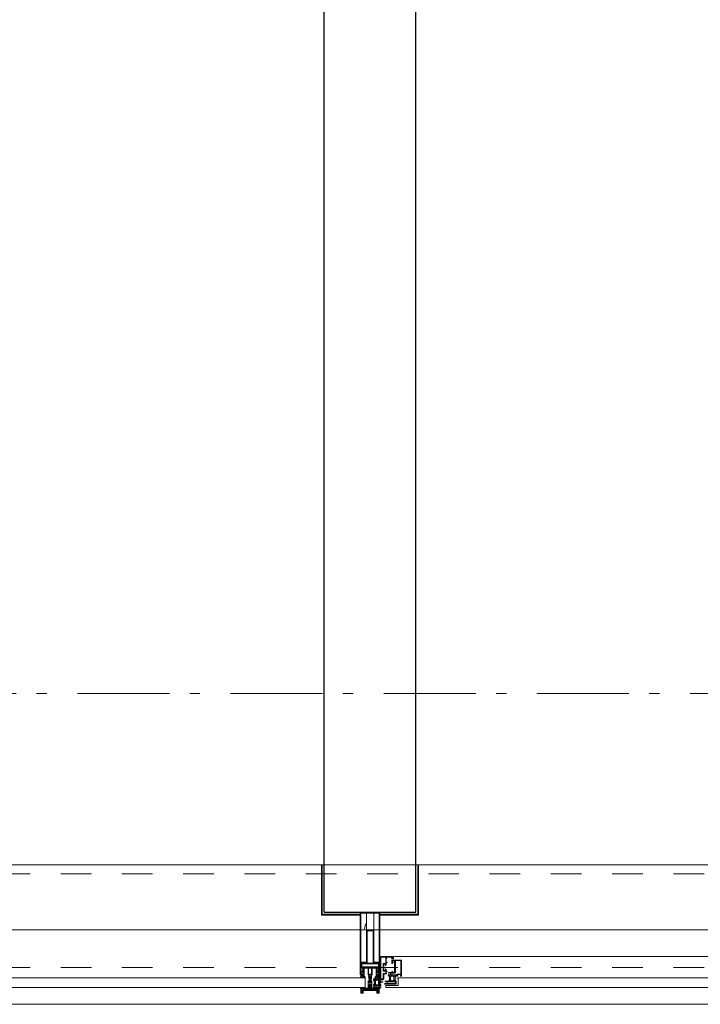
# Model space of a CAD drawing. Header units: millimetres. Extents: x 45699 to 251499, y 244 to 86446.
# Tile 154 of 240: x 241977 to 243828, y 8195 to 10874. Entities that reach past the tile are written whole.
import ezdxf

# ---------------------------------------------------------------- set-up
doc = ezdxf.new("R2010")
doc.units = ezdxf.units.MM
doc.header["$LTSCALE"] = 400
doc.linetypes.add('STYLE_01', pattern=[0.416641, 0.208282, -0.208359])
doc.linetypes.add('STYLE_06', pattern=[1.041641, 0.625, -0.208282, 0.069427, -0.138931])
for name, color, linetype, lineweight in [('mat-afdichting', 9, 'Continuous', 5), ('mat-beton (ihwg)', 5, 'Continuous', 25), ('mat-glas', 140, 'Continuous', 15), ('None', 7, 'Continuous', 9)]:
    doc.layers.add(name, color=color, linetype=linetype, lineweight=lineweight)
doc.styles.get("Standard").update_dxf_attribs({"font": 'arial.ttf'})

# ---------------------------------------------------------------- blocks, each defined once
blk = doc.blocks.new('*U519')
at = {"layer": 'None', "color": 3, "linetype": 'Continuous', "lineweight": 15}
for p, q in [((54072.1, -35229.5), (54073.1, -35230.5)), ((54072.1, -35232.5), (54073.1, -35233.5)), ((54072.1, -35234.5), (54073.1, -35236.5)), ((54072.1, -35237.5), (54073.1, -35239.5)), ((54072.1, -35240.5), (54073.1, -35241.5)), ((54072.1, -35243.5), (54073.1, -35244.5))]:
    blk.add_line(p, q, dxfattribs=at)
blk = doc.blocks.new('*U520')
at = {"layer": 'None', "color": 3, "linetype": 'Continuous', "lineweight": 15}
for p, q in [((54073.1, -35228.5), (54072.1, -35230.5)), ((54073.1, -35231.5), (54072.1, -35233.5)), ((54073.1, -35234.5), (54072.1, -35235.5)), ((54073.1, -35237.5), (54072.1, -35238.5)), ((54073.1, -35240.5), (54072.1, -35241.5)), ((54073.1, -35242.5), (54072.1, -35244.5))]:
    blk.add_line(p, q, dxfattribs=at)
blk = doc.blocks.new('30010-0')
at = {"layer": 'None', "color": 8, "linetype": 'Continuous', "lineweight": 5}
for p, q in [((3, 20), (3, 22)), ((3, 11), (3, 18)), ((3, 6), (3, 9)), ((4, 6), (4, 22)), ((5, 6), (5, 22)), ((6, 18), (6, 22)), ((6, 6), (6, 11)), ((7, 20), (7, 22)), ((8, 21), (8, 22)), ((8, 6), (8, 7)), ((12, 21), (12, 22)), ((12, 6), (12, 7)), ((13, 20), (13, 22)), ((13, 6), (13, 8)), ((14, 6), (14, 22)), ((15, 6), (15, 22)), ((16, 6), (16, 22)), ((17, 20), (17, 22)), ((17, 13), (17, 17)), ((17, 6), (17, 9)), ((18, 14), (18, 16)), ((19, 14), (19, 16)), ((20, 14), (20, 16)), ((21, 14), (21, 16)), ((22, 15), (22, 16)), ((23, 15), (23, 16)), ((24, 14), (24, 16)), ((25, 15), (25, 16))]:
    blk.add_line(p, q, dxfattribs=at)
at = {"layer": 'None', "color": 8, "linetype": 'Continuous', "lineweight": 5, "flags": 128}
for points in [[(20, 22), (27, 22), (28, 23), (29, 24), (29, 37), (30, 38), (34, 38), (35, 38), (36, 39), (36, 39), (36, 40), (36, 40), (36, 40), (35, 40), (35, 40), (35, 43), (36, 44), (37, 44), (38, 45), (37, 45), (35, 45), (35, 50), (34, 52), (33, 52), (33, 48), (32, 47), (30, 47), (29, 48), (29, 63), (30, 64), (32, 64), (33, 63), (33, 61), (34, 61), (35, 62), (35, 68), (37, 68), (38, 69), (37, 70), (35, 70), (35, 80), (36, 80), (36, 80), (37, 80), (37, 81), (35, 81), (35, 83), (50, 83), (50, 81), (49, 81), (49, 80), (49, 80), (50, 80), (50, 79), (51, 79), (51, 79), (52, 79), (52, 80), (51, 80), (51, 81), (52, 81), (52, 83), (54, 83), (54, 81), (54, 81), (54, 80), (54, 80), (54, 79), (54, 79), (55, 79), (55, 83), (55, 84), (54, 85), (20, 85), (19, 84), (18, 83), (18, 82), (19, 82), (19, 66), (18, 66), (18, 65), (19, 65), (19, 37), (18, 37), (18, 36), (19, 36), (19, 25), (18, 24), (1, 24), (0, 24), (0, 22), (0, 22), (1, 21), (1, 21), (1, 18), (2, 18), (2, 18), (3, 19), (3, 20), (3, 20), (3, 20), (3, 20), (2, 20), (2, 20), (2, 22), (1, 22), (2, 22), (8, 22), (8, 23), (9, 22), (9, 22), (9, 22), (7, 21), (6, 20), (7, 20), (10, 21), (13, 20), (14, 20), (13, 21), (12, 21), (12, 21), (11, 22), (11, 22), (11, 22), (12, 23), (12, 22), (19, 22), (19, 22), (18, 22), (18, 20), (18, 20), (18, 20), (17, 20), (17, 20), (17, 20), (17, 19), (18, 18), (18, 18), (19, 18), (20, 21), (20, 21), (20, 22)], [(27, 65), (27, 46), (28, 45), (33, 45), (34, 44), (34, 40), (33, 39), (28, 39), (27, 38), (27, 25), (26, 24), (21, 24), (20, 25), (20, 82), (21, 83), (33, 83), (34, 82), (34, 67), (33, 66), (28, 66)], [(9, 7), (9, 7), (8, 6), (2, 6), (2, 8), (2, 9), (3, 9), (3, 9), (3, 9), (3, 10), (3, 11), (3, 18), (3, 19), (3, 20), (3, 20), (3, 20), (3, 20), (2, 20), (2, 20), (2, 22), (8, 22), (9, 22), (9, 22), (7, 20), (6, 19), (6, 18), (6, 11), (6, 9), (7, 8), (7, 6)], [(17, 5), (17, 2), (3, 2), (3, 5)]]:
    blk.add_lwpolyline(points, close=True, dxfattribs=at)
for points in [[(20, 6), (20, 7), (20, 7), (20, 8), (19, 11), (18, 11), (18, 11), (17, 10), (17, 9), (17, 9), (18, 9), (18, 9), (18, 9), (18, 9), (18, 7), (19, 7), (19, 6), (12, 6), (12, 6), (11, 6), (11, 7), (11, 7), (13, 8), (14, 9), (13, 9), (10, 8), (7, 9), (6, 9), (7, 8), (8, 7), (8, 7), (9, 7), (9, 7), (9, 6), (8, 6), (8, 6), (2, 6), (1, 7), (2, 7), (2, 9), (2, 9), (3, 9), (3, 9), (3, 9), (3, 10), (2, 11), (2, 11), (1, 11), (0, 8), (1, 7), (0, 7), (0, 6), (0, 5), (1, 5), (1, 5), (2, 4), (2, 2), (1, 2), (0, 1), (0, 0), (1, 0), (20, 0), (20, 0), (20, 1), (19, 2), (19, 2), (19, 4), (19, 5), (19, 5), (20, 5), (20, 5), (20, 6)], [(12, 7), (12, 6), (18, 6), (18, 8), (18, 9), (18, 9), (17, 9), (17, 9), (17, 9), (17, 10), (17, 11), (17, 13), (18, 14), (20, 14), (23, 15), (23, 15), (23, 15), (23, 14), (25, 15), (26, 15), (26, 16), (26, 16), (26, 16), (18, 16), (18, 17), (17, 18), (17, 19), (17, 20), (17, 20), (18, 20), (18, 20), (18, 20), (18, 22), (12, 22), (12, 22), (12, 22), (13, 20), (14, 19), (14, 18), (14, 11), (14, 9), (13, 8), (12, 7)]]:
    blk.add_lwpolyline(points, dxfattribs=at)
blk = doc.blocks.new('30009-0')
at = {"layer": 'None', "color": 8, "linetype": 'Continuous', "lineweight": 5, "flags": 128}
for points in [[(32, 24), (34, 24), (34, 23), (34, 22), (35, 22), (36, 22), (37, 22), (37, 23), (36, 23), (36, 26), (45, 26), (45, 23), (44, 23), (44, 22), (45, 22), (47, 22), (47, 64), (46, 65), (45, 65), (21, 65), (20, 64), (20, 56), (20, 56), (22, 56), (22, 57), (22, 59), (23, 59), (23, 61), (22, 61), (22, 61), (22, 63), (22, 64), (27, 64), (28, 63), (28, 61), (27, 61), (26, 61), (26, 59), (28, 59), (28, 46), (28, 46), (28, 45), (28, 32), (22, 32), (22, 34), (22, 34), (20, 34), (20, 34), (20, 32), (12, 32), (11, 32), (11, 31), (12, 30), (13, 30), (13, 31), (16, 31), (17, 30), (17, 26), (16, 25), (16, 25), (11, 25), (11, 26), (11, 26), (10, 25), (10, 24), (10, 24), (11, 24), (12, 23), (12, 23), (12, 22), (13, 20), (13, 19), (14, 19), (15, 20), (15, 21), (15, 21), (14, 21), (14, 21), (14, 22), (14, 22), (13, 23), (13, 23), (13, 24), (19, 24), (20, 24), (20, 24), (20, 23), (20, 23), (19, 22), (18, 21), (18, 21), (22, 22), (25, 21), (25, 21), (24, 22), (23, 23), (23, 23), (23, 23), (23, 23), (23, 24), (23, 24), (24, 24), (30, 24), (30, 23), (30, 23), (29, 22), (28, 21), (28, 20), (29, 19), (30, 19), (30, 20), (31, 22), (31, 23), (31, 23), (32, 24)], [(11, 8), (9, 8), (8, 8), (2, 8), (2, 8), (2, 7), (3, 6), (3, 6), (3, 7), (6, 7), (7, 6), (7, 2), (6, 2), (2, 2), (2, 2), (1, 2), (0, 1), (0, 1), (1, 0), (31, 0), (32, 1), (32, 8), (31, 8), (31, 9), (31, 9), (30, 12), (30, 12), (29, 12), (28, 11), (28, 10), (29, 10), (29, 10), (29, 10), (29, 10), (30, 9), (30, 8), (30, 8), (24, 8), (23, 7), (23, 8), (23, 8), (23, 8), (24, 9), (25, 10), (25, 10), (22, 9), (18, 10), (18, 10), (19, 9), (20, 9), (20, 9), (20, 8), (20, 8), (20, 8), (20, 7), (19, 8), (13, 8), (13, 8), (13, 9), (14, 10), (14, 10), (14, 10), (14, 10), (15, 10), (15, 11), (14, 12), (13, 12), (13, 12), (12, 9), (12, 9), (12, 8), (11, 8)], [(8, 2), (8, 6), (30, 6), (30, 2), (8, 2)], [(20, 23), (20, 24), (20, 24), (14, 24), (14, 22), (14, 22), (14, 21), (14, 21), (15, 21), (15, 21), (14, 19), (14, 12), (15, 11), (15, 10), (15, 10), (14, 10), (14, 10), (14, 10), (14, 10), (14, 8), (20, 8), (20, 8), (20, 8), (18, 10), (18, 8), (18, 10), (18, 11), (17, 12), (17, 20), (17, 21), (18, 21), (20, 23)], [(23, 23), (23, 24), (23, 24), (29, 24), (29, 22), (29, 22), (29, 21), (29, 21), (28, 21), (28, 21), (29, 19), (29, 12), (28, 11), (28, 10), (28, 10), (29, 10), (29, 10), (29, 10), (29, 10), (29, 8), (23, 8), (23, 8), (23, 8), (25, 10), (25, 8), (25, 10), (26, 11), (26, 12), (26, 20), (26, 21), (25, 21), (23, 23)]]:
    blk.add_lwpolyline(points, dxfattribs=at)
blk.add_lwpolyline([(30, 32), (30, 63), (31, 64), (44, 64), (45, 63), (45, 28), (44, 27), (35, 27), (34, 26), (33, 25), (19, 25), (18, 26), (18, 29), (19, 30), (28, 30), (29, 31)], close=True, dxfattribs=at)
blk = doc.blocks.new('*U523')
at = {"layer": 'None', "color": 3, "linetype": 'Continuous', "lineweight": 15}
for p, q in [((54073.1, -35228.5), (54072.1, -35228.5)), ((54072.1, -35228.5), (54072.1, -35244.5)), ((54073.1, -35244.5), (54073.1, -35228.5)), ((54072.1, -35244.5), (54073.1, -35244.5))]:
    blk.add_line(p, q, dxfattribs=at)
at = {"layer": 'None', "color": 4, "linetype": 'Continuous', "lineweight": 15}
blk.add_line((54119.1, -35284.5), (54120.1, -35283.5), dxfattribs=at)
at = {"layer": 'None', "color": 7}
for name, p in [('30010-0', (54055.1, -35310.5)), ('30009-0', (54085.1, -35300.5))]:
    blk.add_blockref(name, p, dxfattribs=at)
at = {"layer": 'None', "color": 3}
for name in ['*U520', '*U519']:
    blk.add_blockref(name, (0, 0), dxfattribs=at)
blk = doc.blocks.new('*X524')
at = {"layer": 'None', "lineweight": 5}
blk.add_line((54030.8, -35150.2), (54033.6, -35136.5), dxfattribs=at)
blk = doc.blocks.new('*U525')
at = {"layer": 'None', "color": 8, "lineweight": 5, "flags": 128}
for points in [[(54071.4, -35271.3), (54071.4, -35255.5), (54069.5, -35255.5), (54023.3, -35255.5), (54021.4, -35255.5), (54021.4, -35271.3), (54024.3, -35271.3), (54024.3, -35266.7), (54023.8, -35266.7), (54023.8, -35265.3), (54024.3, -35265.3), (54024.3, -35263.4), (54024.5, -35263.2), (54024.5, -35259), (54024.5, -35259, -0.414214), (54026.2, -35257.3), (54026.2, -35257.3), (54026.2, -35257.3, -0.414214), (54027.9, -35259), (54027.9, -35263.2), (54028.2, -35263.4), (54028.2, -35265.3), (54028.7, -35265.3), (54028.7, -35266.7), (54028.2, -35266.7), (54028.2, -35271.3), (54030.1, -35271.3), (54030.1, -35258.5), (54030.1, -35258.5, -0.414214), (54031.3, -35257.3), (54031.3, -35257.3), (54039.8, -35257.3), (54039.8, -35257.3, -0.414214), (54041, -35258.5), (54041, -35275.5), (54042.5, -35275.5), (54042.5, -35278.3), (54042.1, -35278.7), (54042.5, -35279.1), (54042.5, -35279.7), (54042.1, -35280.1), (54042.5, -35280.5), (54042.5, -35281.1), (54042.1, -35281.5), (54042.5, -35282.5), (54042.5, -35287.3), (54044.2, -35287.3), (54044.2, -35276.5), (54044.2, -35276.5, -0.414214), (54046.4, -35274.3), (54046.4, -35274.3), (54046.4, -35274.3, -0.414214), (54048.6, -35276.5), (54048.6, -35287.3), (54050.3, -35287.3), (54050.3, -35282.5), (54050.7, -35281.5), (54050.3, -35281.1), (54050.3, -35280.5), (54050.7, -35280.1), (54050.3, -35279.7), (54050.3, -35279.1), (54050.7, -35278.7), (54050.3, -35278.3), (54050.3, -35275.5), (54051.7, -35275.5), (54051.7, -35258.5), (54051.7, -35258.5, -0.414214), (54052.9, -35257.3), (54052.9, -35257.3), (54061.5, -35257.3), (54061.5, -35257.3, -0.414214), (54062.7, -35258.5), (54062.7, -35271.3), (54064.6, -35271.3), (54064.6, -35266.7), (54064.1, -35266.7), (54064.1, -35265.3), (54064.6, -35265.3), (54064.6, -35263.4), (54064.8, -35263.2), (54064.8, -35259), (54064.8, -35259, -0.414214), (54066.5, -35257.3), (54066.5, -35257.3), (54066.6, -35257.3, -0.414214), (54068.3, -35259), (54068.3, -35263.2), (54068.5, -35263.4), (54068.5, -35265.3), (54069, -35265.3), (54069, -35266.7), (54068.5, -35266.7), (54068.5, -35271.3)], [(54031.6, -35283.5), (54031.6, -35283.5, 0.390793), (54033.1, -35282.2), (54033.1, -35282.2, 0.390793), (54032, -35280.5), (54032, -35280.5, -0.352623), (54030.4, -35278.6), (54030.4, -35271.8), (54030.4, -35271.8, 0.414214), (54030.1, -35271.5), (54028.8, -35271.5), (54028.3, -35271.7), (54028.3, -35271.7, -0.520293), (54028, -35271.5), (54028, -35268.8), (54028.2, -35268.7), (54028.2, -35266.7), (54028.2, -35266.7, -0.577863), (54028.2, -35266.4), (54028.3, -35266.4), (54028.3, -35266.4, 0.366605), (54028.6, -35266.2), (54028.6, -35266.2, 0.366605), (54028.4, -35265.8), (54028.4, -35265.8, -0.130834), (54027.1, -35264.8), (54027.1, -35264.8, 0.439074), (54025.7, -35264.8), (54025.7, -35264.8, -0.133252), (54024.3, -35265.8), (54024.3, -35265.8, 0.366605), (54024.1, -35266.2), (54024.1, -35266.2, 0.366605), (54024.4, -35266.4), (54024.5, -35266.4), (54024.5, -35266.4, -0.577455), (54024.6, -35266.7), (54024.6, -35268.7), (54024.7, -35268.8), (54024.7, -35271.5), (54024.7, -35271.5, -0.52048), (54024.5, -35271.7), (54023.9, -35271.5), (54021.7, -35271.5), (54021.7, -35271.5, 0.414214), (54021.4, -35271.8), (54021.4, -35279.6), (54021.4, -35279.6, -0.255976), (54020.5, -35281.3), (54020.5, -35281.3, 0.749676), (54021.1, -35283.5), (54025.2, -35283.5), (54025.2, -35283.5, 0.414214), (54027.2, -35281.5), (54027.2, -35281.5, -0.402808), (54027.7, -35281), (54027.7, -35281, -0.402808), (54028.2, -35281.5), (54028.2, -35281.5, 0.233259), (54028.4, -35281.8), (54031.8, -35282.3), (54031.8, -35282.3, -0.419014), (54031.9, -35282.4), (54031.9, -35282.4, -0.419014), (54031.8, -35282.5), (54030.4, -35282.5), (54030.4, -35282.5, 0.414214), (54029.9, -35283), (54029.9, -35283, 0.414214), (54030.4, -35283.5)], [(54025.6, -35280.5), (54025.6, -35280.5, -0.552342), (54026.2, -35281.7), (54026.2, -35281.7, -0.263556), (54024.5, -35282.7), (54021, -35282.7), (54021, -35282.7, -0.437017), (54020.7, -35282.4), (54020.7, -35282.4, -0.437017), (54021.1, -35282.1), (54021.1, -35282.1, 0.396568), (54022.7, -35280.8), (54022.7, -35280.8, -0.418874), (54023.2, -35280.3)], [(54023.4, -35274.6), (54023.4, -35274.6, -0.414214), (54024.2, -35273.7), (54024.2, -35273.7, -0.414214), (54025.1, -35274.6), (54025.1, -35277.5), (54025.1, -35277.5, -0.414214), (54024.2, -35278.3), (54024.2, -35278.3, -0.414214), (54023.4, -35277.5)], [(54025.4, -35266.5, -0.29188), (54025.6, -35266), (54026.1, -35265.6), (54026.1, -35265.6, -0.344328), (54026.7, -35265.6), (54027.2, -35266), (54027.2, -35266, -0.29188), (54027.4, -35266.5), (54027, -35268.2), (54027, -35268.2, -0.348796), (54026.4, -35268.7), (54026.4, -35268.7, -0.348796), (54025.8, -35268.2), (54025.4, -35266.5)], [(54027.5, -35278.3, -0.414214), (54026.7, -35277.5), (54026.7, -35274.6), (54026.7, -35274.6, -0.414214), (54027.5, -35273.7), (54027.5, -35273.7, -0.414214), (54028.4, -35274.6), (54028.4, -35277.5), (54028.4, -35277.5, -0.414214), (54027.5, -35278.3)], [(54061.2, -35283.5), (54061.2, -35283.5, -0.390793), (54059.6, -35282.2), (54059.6, -35282.2, -0.390793), (54060.8, -35280.5), (54060.8, -35280.5, 0.352623), (54062.4, -35278.6), (54062.4, -35271.8), (54062.4, -35271.8, -0.414214), (54062.7, -35271.5), (54063.9, -35271.5), (54064.5, -35271.7), (54064.5, -35271.7, 0.520293), (54064.7, -35271.5), (54064.7, -35268.8), (54064.6, -35268.7), (54064.6, -35266.7), (54064.6, -35266.7, 0.577863), (54064.5, -35266.4), (54064.4, -35266.4), (54064.4, -35266.4, -0.366605), (54064.1, -35266.2), (54064.1, -35266.2, -0.366605), (54064.3, -35265.8), (54064.3, -35265.8, 0.130834), (54065.6, -35264.8), (54065.6, -35264.8, -0.439074), (54067.1, -35264.8), (54067.1, -35264.8, 0.133252), (54068.4, -35265.8), (54068.4, -35265.8, -0.366605), (54068.6, -35266.2), (54068.6, -35266.2, -0.366605), (54068.3, -35266.4), (54068.2, -35266.4), (54068.2, -35266.4, 0.577455), (54068.2, -35266.7), (54068.2, -35268.7), (54068, -35268.8), (54068, -35271.5), (54068, -35271.5, 0.52048), (54068.3, -35271.7), (54068.8, -35271.5), (54071.1, -35271.5), (54071.1, -35271.5, -0.414214), (54071.4, -35271.8), (54071.4, -35279.6), (54071.4, -35279.6, 0.255976), (54072.3, -35281.3), (54072.3, -35281.3, -0.749676), (54071.7, -35283.5), (54067.6, -35283.5), (54067.6, -35283.5, -0.414214), (54065.6, -35281.5), (54065.6, -35281.5, 0.402808), (54065.1, -35281), (54065.1, -35281, 0.402808), (54064.6, -35281.5), (54064.6, -35281.5, -0.233259), (54064.4, -35281.8), (54061, -35282.3), (54061, -35282.3, 0.419014), (54060.9, -35282.4), (54060.9, -35282.4, 0.419014), (54061, -35282.5), (54062.4, -35282.5), (54062.4, -35282.5, -0.414214), (54062.9, -35283), (54062.9, -35283, -0.414214), (54062.4, -35283.5)], [(54065.2, -35278.3, 0.414214), (54066.1, -35277.5), (54066.1, -35274.6), (54066.1, -35274.6, 0.414214), (54065.2, -35273.7), (54065.2, -35273.7, 0.414214), (54064.4, -35274.6), (54064.4, -35277.5), (54064.4, -35277.5, 0.414214), (54065.2, -35278.3)], [(54067.4, -35266.5, 0.29188), (54067.2, -35266), (54066.7, -35265.6), (54066.7, -35265.6, 0.344328), (54066.1, -35265.6), (54065.6, -35266), (54065.6, -35266, 0.29188), (54065.4, -35266.5), (54065.8, -35268.2), (54065.8, -35268.2, 0.348796), (54066.4, -35268.7), (54066.4, -35268.7, 0.348796), (54067, -35268.2), (54067.4, -35266.5)], [(54067.2, -35280.5), (54067.2, -35280.5, 0.552342), (54066.6, -35281.7), (54066.6, -35281.7, 0.263556), (54068.3, -35282.7), (54071.8, -35282.7), (54071.8, -35282.7, 0.437017), (54072.1, -35282.4), (54072.1, -35282.4, 0.437017), (54071.7, -35282.1), (54071.7, -35282.1, -0.396568), (54070.1, -35280.8), (54070.1, -35280.8, 0.418874), (54069.6, -35280.3)], [(54069.4, -35274.6), (54069.4, -35274.6, 0.414214), (54068.5, -35273.7), (54068.5, -35273.7, 0.414214), (54067.7, -35274.6), (54067.7, -35277.5), (54067.7, -35277.5, 0.414214), (54068.5, -35278.3), (54068.5, -35278.3, 0.414214), (54069.4, -35277.5)]]:
    blk.add_lwpolyline(points, format="xyb", close=True, dxfattribs=at)
blk.add_lwpolyline([(54050.4, -35257.3), (54050.4, -35273), (54042.4, -35273), (54042.4, -35257.3)], close=True, dxfattribs=at)
blk = doc.blocks.new('*U526')
at = {"layer": 'None', "color": 7}
blk.add_blockref('*U525', (0, 0), dxfattribs=at)
blk = doc.blocks.new('*U527')
at = {"layer": 'None', "color": 8, "linetype": 'Continuous', "lineweight": 5, "flags": 128}
for points in [[(54036.4, -35153.5), (54056.4, -35153.5), (54056.4, -35243.5), (54071.4, -35243.5), (54071.4, -35255.5), (54021.4, -35255.5), (54021.4, -35243.5), (54036.4, -35243.5)], [(54038.4, -35155.5), (54038.4, -35243.5), (54054.4, -35243.5), (54054.4, -35155.5)], [(54054.4, -35245.5), (54038.4, -35245.5), (54023.4, -35245.5), (54023.4, -35253.5), (54069.4, -35253.5), (54069.4, -35245.5)]]:
    blk.add_lwpolyline(points, close=True, dxfattribs=at)
blk = doc.blocks.new('*U528')
at = {"layer": 'None', "color": 7}
for name in ['*U527', '*U526']:
    blk.add_blockref(name, (0, 0), dxfattribs=at)
blk = doc.blocks.new('*U529')
at = {"layer": 'None', "color": 8, "linetype": 'Continuous', "lineweight": 5}
for p, q in [((54046.4, -35311.6), (54044.4, -35312.6)), ((54047.4, -35312.6), (54046.4, -35311.6)), ((54022.4, -35313.6), (54023.4, -35317.6)), ((54044.4, -35313.6), (54022.4, -35313.6)), ((54023.4, -35317.6), (54022.4, -35318.6)), ((54022.4, -35318.6), (54023.4, -35320.6)), ((54023.4, -35320.6), (54024.4, -35321.6)), ((54024.4, -35321.6), (54024.4, -35323.6)), ((54024.4, -35323.6), (54025.4, -35323.6)), ((54025.4, -35316.6), (54026.4, -35315.6)), ((54025.4, -35322.6), (54025.4, -35316.6)), ((54025.4, -35323.6), (54025.4, -35322.6)), ((54026.4, -35315.6), (54066.4, -35315.6)), ((54044.4, -35312.6), (54044.4, -35313.6)), ((54047.4, -35313.6), (54047.4, -35312.6)), ((54069.4, -35313.6), (54047.4, -35313.6)), ((54066.4, -35315.6), (54066.4, -35316.6)), ((54066.4, -35316.6), (54066.4, -35322.6)), ((54066.4, -35322.6), (54066.4, -35323.6)), ((54066.4, -35323.6), (54067.4, -35323.6)), ((54067.4, -35323.6), (54068.4, -35321.6)), ((54068.4, -35317.6), (54069.4, -35313.6)), ((54069.4, -35318.6), (54068.4, -35317.6)), ((54068.4, -35320.6), (54069.4, -35318.6)), ((54068.4, -35321.6), (54068.4, -35320.6))]:
    blk.add_line(p, q, dxfattribs=at)
at = {"layer": 'None', "color": 8, "linetype": 'Continuous', "lineweight": 5, "flags": 128}
blk.add_lwpolyline([(54069.4, -35313.6), (54047.4, -35313.6), (54047.4, -35312.6), (54046.4, -35311.6), (54044.4, -35312.6), (54044.4, -35313.6), (54022.4, -35313.6), (54023.4, -35317.6), (54023.4, -35317.6), (54023.4, -35317.6), (54022.4, -35318.6), (54022.4, -35318.6), (54023.4, -35320.6), (54024.4, -35321.6), (54024.4, -35323.6), (54025.4, -35323.6), (54025.4, -35323.6), (54025.4, -35322.6), (54025.4, -35316.6), (54026.4, -35315.6), (54066.4, -35315.6), (54066.4, -35316.6), (54066.4, -35322.6), (54066.4, -35323.6), (54067.4, -35323.6), (54067.4, -35323.6), (54068.4, -35321.6), (54068.4, -35320.6), (54069.4, -35318.6), (54069.4, -35318.6), (54068.4, -35317.6), (54068.4, -35317.6), (54068.4, -35317.6)], close=True, dxfattribs=at)
at = {"layer": 'None', "color": 0, "flags": 1}
blk.add_attdef('GRUPPE', (54022.4, -35331.3), '', height=4.23, dxfattribs=at)
blk = doc.blocks.new('*U530')
at = {"layer": 'None', "color": 8, "linetype": 'Continuous', "lineweight": 5}
for p, q in [((54045.4, -35279.6), (54044.4, -35280.6)), ((54044.4, -35280.6), (54044.4, -35281.6)), ((54044.4, -35281.6), (54044.4, -35283.6)), ((54044.4, -35283.6), (54044.4, -35284.6)), ((54044.4, -35284.6), (54044.4, -35286.6)), ((54046.4, -35278.6), (54045.4, -35279.6)), ((54045.4, -35280.6), (54046.4, -35279.6)), ((54045.4, -35282.6), (54045.4, -35280.6)), ((54045.4, -35283.6), (54045.4, -35282.6)), ((54045.4, -35284.6), (54045.4, -35283.6)), ((54045.4, -35286.6), (54045.4, -35284.6)), ((54047.4, -35279.6), (54046.4, -35278.6)), ((54046.4, -35279.6), (54047.4, -35280.6)), ((54048.4, -35280.6), (54047.4, -35279.6)), ((54047.4, -35280.6), (54047.4, -35282.6)), ((54047.4, -35282.6), (54047.4, -35283.6)), ((54047.4, -35283.6), (54047.4, -35284.6)), ((54047.4, -35284.6), (54047.4, -35286.6)), ((54048.4, -35281.6), (54048.4, -35280.6)), ((54048.4, -35283.6), (54048.4, -35281.6)), ((54048.4, -35284.6), (54048.4, -35283.6)), ((54048.4, -35286.6), (54048.4, -35284.6)), ((54043.4, -35291.6), (54041.4, -35291.6)), ((54041.4, -35291.6), (54041.4, -35308.6)), ((54041.4, -35308.6), (54041.4, -35309.6)), ((54041.4, -35309.6), (54042.4, -35309.6)), ((54042.4, -35293.6), (54043.4, -35293.6)), ((54042.4, -35296.6), (54042.4, -35293.6)), ((54043.4, -35297.6), (54042.4, -35296.6)), ((54042.4, -35303.6), (54043.4, -35302.6)), ((54042.4, -35307.6), (54042.4, -35303.6)), ((54043.4, -35307.6), (54042.4, -35307.6)), ((54042.4, -35309.6), (54043.4, -35309.6)), ((54044.4, -35290.6), (54043.4, -35291.6)), ((54043.4, -35293.6), (54045.4, -35293.6)), ((54043.4, -35296.6), (54043.4, -35297.6)), ((54044.4, -35296.6), (54043.4, -35296.6)), ((54043.4, -35302.6), (54045.4, -35300.6)), ((54043.4, -35308.6), (54043.4, -35307.6)), ((54043.4, -35309.6), (54043.4, -35308.6)), ((54044.4, -35286.6), (54044.4, -35288.6)), ((54044.4, -35288.6), (54044.4, -35289.6)), ((54044.4, -35289.6), (54044.4, -35290.6)), ((54046.4, -35295.6), (54044.4, -35296.6)), ((54045.4, -35288.6), (54045.4, -35286.6)), ((54045.4, -35290.6), (54045.4, -35288.6)), ((54046.4, -35291.6), (54045.4, -35290.6)), ((54045.4, -35293.6), (54046.4, -35292.6)), ((54045.4, -35300.6), (54047.4, -35300.6)), ((54047.4, -35290.6), (54046.4, -35291.6)), ((54046.4, -35292.6), (54048.4, -35293.6)), ((54048.4, -35296.6), (54046.4, -35295.6)), ((54047.4, -35286.6), (54047.4, -35287.6)), ((54047.4, -35287.6), (54047.4, -35288.6)), ((54047.4, -35288.6), (54047.4, -35290.6)), ((54047.4, -35300.6), (54049.4, -35302.6)), ((54048.4, -35288.6), (54048.4, -35286.6)), ((54048.4, -35289.6), (54048.4, -35288.6)), ((54048.4, -35290.6), (54048.4, -35289.6)), ((54049.4, -35291.6), (54048.4, -35290.6)), ((54048.4, -35293.6), (54049.4, -35293.6)), ((54049.4, -35296.6), (54048.4, -35296.6)), ((54051.4, -35291.6), (54049.4, -35291.6)), ((54049.4, -35293.6), (54050.4, -35293.6)), ((54049.4, -35297.6), (54049.4, -35296.6)), ((54050.4, -35296.6), (54049.4, -35297.6)), ((54049.4, -35302.6), (54050.4, -35303.6)), ((54049.4, -35307.6), (54049.4, -35308.6)), ((54050.4, -35307.6), (54049.4, -35307.6)), ((54049.4, -35308.6), (54049.4, -35309.6)), ((54049.4, -35309.6), (54050.4, -35309.6)), ((54050.4, -35293.6), (54050.4, -35296.6)), ((54050.4, -35303.6), (54050.4, -35307.6)), ((54050.4, -35309.6), (54051.4, -35309.6)), ((54051.4, -35308.6), (54051.4, -35291.6)), ((54051.4, -35309.6), (54051.4, -35308.6))]:
    blk.add_line(p, q, dxfattribs=at)
at = {"layer": 'None', "color": 8, "linetype": 'Continuous', "lineweight": 5, "flags": 128}
for points in [[(54041.4, -35291.6), (54041.4, -35308.6), (54041.4, -35309.6), (54042.4, -35309.6), (54043.4, -35309.6), (54043.4, -35308.6), (54043.4, -35307.6), (54043.4, -35307.6), (54042.4, -35307.6), (54042.4, -35303.6), (54043.4, -35302.6), (54045.4, -35300.6), (54047.4, -35300.6), (54049.4, -35302.6), (54050.4, -35303.6), (54050.4, -35307.6), (54049.4, -35307.6), (54049.4, -35307.6), (54049.4, -35308.6), (54049.4, -35309.6), (54050.4, -35309.6), (54051.4, -35309.6), (54051.4, -35308.6), (54051.4, -35291.6), (54049.4, -35291.6), (54048.4, -35290.6), (54048.4, -35289.6), (54048.4, -35288.6), (54048.4, -35286.6), (54048.4, -35284.6), (54048.4, -35284.6), (54048.4, -35284.6), (54048.4, -35283.6), (54048.4, -35281.6), (54048.4, -35280.6), (54047.4, -35279.6), (54047.4, -35279.6), (54046.4, -35278.6), (54045.4, -35279.6), (54045.4, -35279.6), (54044.4, -35280.6), (54044.4, -35281.6), (54044.4, -35283.6), (54044.4, -35284.6), (54044.4, -35284.6), (54044.4, -35284.6), (54044.4, -35286.6), (54044.4, -35288.6), (54044.4, -35289.6), (54044.4, -35290.6), (54043.4, -35291.6)], [(54049.4, -35293.6), (54050.4, -35293.6), (54050.4, -35296.6), (54049.4, -35297.6), (54049.4, -35297.6), (54049.4, -35296.6), (54048.4, -35296.6), (54046.4, -35295.6), (54044.4, -35296.6), (54043.4, -35296.6), (54043.4, -35297.6), (54042.4, -35296.6), (54042.4, -35293.6), (54043.4, -35293.6), (54045.4, -35293.6), (54046.4, -35292.6), (54048.4, -35293.6)]]:
    blk.add_lwpolyline(points, close=True, dxfattribs=at)
blk.add_lwpolyline([(54047.4, -35290.6), (54046.4, -35291.6), (54045.4, -35290.6), (54045.4, -35288.6), (54045.4, -35288.6), (54045.4, -35286.6), (54045.4, -35284.6), (54045.4, -35283.6), (54045.4, -35283.6), (54045.4, -35282.6), (54045.4, -35282.6), (54045.4, -35280.6), (54046.4, -35279.6), (54047.4, -35280.6), (54047.4, -35282.6), (54047.4, -35282.6), (54047.4, -35283.6), (54047.4, -35283.6), (54047.4, -35284.6), (54047.4, -35286.6), (54047.4, -35287.6), (54047.4, -35287.6), (54047.4, -35288.6), (54047.4, -35288.6), (54047.4, -35290.6)], dxfattribs=at)
at = {"layer": 'None', "color": 0, "flags": 1}
blk.add_attdef('GRUPPE', (54041.4, -35317.3), '', height=4.23, dxfattribs=at)
blk = doc.blocks.new('*U531')
at = {"layer": 'None', "color": 8, "linetype": 'Continuous', "lineweight": 5}
for p, q in [((54019.4, -35310.6), (54021.4, -35310.6)), ((54019.4, -35311.6), (54019.4, -35310.6)), ((54020.4, -35311.6), (54019.4, -35311.6)), ((54021.4, -35312.6), (54020.4, -35311.6)), ((54021.4, -35310.6), (54022.4, -35311.6)), ((54022.4, -35311.6), (54023.4, -35311.6)), ((54023.4, -35311.6), (54024.4, -35310.6)), ((54024.4, -35310.6), (54025.4, -35311.6)), ((54025.4, -35311.6), (54026.4, -35310.6)), ((54026.4, -35310.6), (54027.4, -35311.6)), ((54027.4, -35311.6), (54028.4, -35310.6)), ((54028.4, -35310.6), (54029.4, -35310.6)), ((54029.4, -35310.6), (54029.4, -35311.6)), ((54029.4, -35311.6), (54030.4, -35311.6)), ((54030.4, -35310.6), (54031.4, -35310.6)), ((54030.4, -35311.6), (54030.4, -35310.6)), ((54031.4, -35310.6), (54031.4, -35311.6)), ((54031.4, -35311.6), (54032.4, -35311.6)), ((54032.4, -35310.6), (54033.4, -35310.6)), ((54032.4, -35311.6), (54032.4, -35310.6)), ((54033.4, -35310.6), (54035.4, -35311.6)), ((54035.4, -35311.6), (54041.4, -35311.6)), ((54041.4, -35311.6), (54043.4, -35311.6)), ((54042.4, -35305.6), (54043.4, -35305.6)), ((54043.4, -35306.6), (54042.4, -35305.6)), ((54043.4, -35305.6), (54045.4, -35302.6)), ((54044.4, -35306.6), (54043.4, -35306.6)), ((54043.4, -35310.6), (54044.4, -35308.6)), ((54043.4, -35311.6), (54043.4, -35310.6)), ((54044.4, -35308.6), (54044.4, -35306.6)), ((54045.4, -35302.6), (54046.4, -35302.6)), ((54046.4, -35303.6), (54045.4, -35304.6)), ((54045.4, -35304.6), (54045.4, -35308.6)), ((54045.4, -35308.6), (54046.4, -35309.6)), ((54046.4, -35311.6), (54045.4, -35312.6)), ((54046.4, -35302.6), (54047.4, -35302.6)), ((54047.4, -35304.6), (54046.4, -35303.6)), ((54046.4, -35309.6), (54047.4, -35308.6)), ((54047.4, -35312.6), (54046.4, -35311.6)), ((54047.4, -35302.6), (54049.4, -35305.6)), ((54047.4, -35308.6), (54047.4, -35304.6)), ((54048.4, -35306.6), (54048.4, -35308.6)), ((54049.4, -35306.6), (54048.4, -35306.6)), ((54048.4, -35308.6), (54049.4, -35310.6)), ((54050.4, -35305.6), (54049.4, -35306.6)), ((54049.4, -35305.6), (54050.4, -35305.6)), ((54049.4, -35310.6), (54049.4, -35311.6)), ((54049.4, -35311.6), (54051.4, -35311.6)), ((54051.4, -35311.6), (54057.4, -35311.6)), ((54057.4, -35311.6), (54059.4, -35310.6)), ((54059.4, -35310.6), (54060.4, -35310.6)), ((54060.4, -35310.6), (54060.4, -35311.6)), ((54060.4, -35311.6), (54061.4, -35311.6)), ((54061.4, -35310.6), (54062.4, -35310.6)), ((54061.4, -35311.6), (54061.4, -35310.6)), ((54062.4, -35310.6), (54062.4, -35311.6)), ((54062.4, -35311.6), (54063.4, -35311.6)), ((54063.4, -35310.6), (54064.4, -35310.6)), ((54063.4, -35311.6), (54063.4, -35310.6)), ((54064.4, -35310.6), (54065.4, -35311.6)), ((54065.4, -35311.6), (54066.4, -35310.6)), ((54066.4, -35310.6), (54067.4, -35311.6)), ((54067.4, -35311.6), (54068.4, -35310.6)), ((54068.4, -35310.6), (54069.4, -35311.6)), ((54069.4, -35311.6), (54071.4, -35310.6)), ((54071.4, -35310.6), (54073.4, -35310.6)), ((54072.4, -35311.6), (54071.4, -35313.6)), ((54073.4, -35311.6), (54072.4, -35311.6)), ((54073.4, -35310.6), (54073.4, -35311.6)), ((54021.4, -35313.6), (54021.4, -35312.6)), ((54044.4, -35313.6), (54021.4, -35313.6)), ((54045.4, -35312.6), (54044.4, -35313.6)), ((54048.4, -35313.6), (54047.4, -35312.6)), ((54071.4, -35313.6), (54048.4, -35313.6))]:
    blk.add_line(p, q, dxfattribs=at)
at = {"layer": 'None', "color": 8, "linetype": 'Continuous', "lineweight": 5, "flags": 128}
blk.add_lwpolyline([(54021.4, -35313.6), (54021.4, -35312.6), (54020.4, -35311.6), (54019.4, -35311.6), (54019.4, -35310.6), (54019.4, -35310.6), (54019.4, -35310.6), (54019.4, -35310.6), (54019.4, -35310.6), (54019.4, -35310.6), (54021.4, -35310.6), (54022.4, -35311.6), (54023.4, -35311.6), (54024.4, -35310.6), (54024.4, -35310.6), (54024.4, -35310.6), (54024.4, -35310.6), (54024.4, -35310.6), (54025.4, -35311.6), (54025.4, -35311.6), (54025.4, -35311.6), (54025.4, -35311.6), (54025.4, -35311.6), (54026.4, -35310.6), (54026.4, -35310.6), (54026.4, -35310.6), (54026.4, -35310.6), (54026.4, -35310.6), (54027.4, -35311.6), (54027.4, -35311.6), (54027.4, -35311.6), (54027.4, -35311.6), (54028.4, -35310.6), (54028.4, -35310.6), (54028.4, -35310.6), (54028.4, -35310.6), (54029.4, -35310.6), (54029.4, -35311.6), (54029.4, -35311.6), (54030.4, -35311.6), (54030.4, -35311.6), (54030.4, -35310.6), (54030.4, -35310.6), (54030.4, -35310.6), (54031.4, -35310.6), (54031.4, -35310.6), (54031.4, -35311.6), (54031.4, -35311.6), (54032.4, -35311.6), (54032.4, -35311.6), (54032.4, -35311.6), (54032.4, -35310.6), (54032.4, -35310.6), (54033.4, -35310.6), (54033.4, -35310.6), (54033.4, -35310.6), (54033.4, -35310.6), (54035.4, -35311.6), (54041.4, -35311.6), (54043.4, -35311.6), (54043.4, -35310.6), (54044.4, -35308.6), (54044.4, -35306.6), (54044.4, -35306.6), (54044.4, -35306.6), (54043.4, -35306.6), (54043.4, -35306.6), (54042.4, -35305.6), (54043.4, -35305.6), (54045.4, -35302.6), (54046.4, -35302.6), (54047.4, -35302.6), (54049.4, -35305.6), (54050.4, -35305.6), (54049.4, -35306.6), (54049.4, -35306.6), (54048.4, -35306.6), (54048.4, -35306.6), (54048.4, -35306.6), (54048.4, -35308.6), (54049.4, -35310.6), (54049.4, -35311.6), (54051.4, -35311.6), (54057.4, -35311.6), (54059.4, -35310.6), (54059.4, -35310.6), (54059.4, -35310.6), (54059.4, -35310.6), (54060.4, -35310.6), (54060.4, -35310.6), (54060.4, -35311.6), (54060.4, -35311.6), (54060.4, -35311.6), (54061.4, -35311.6), (54061.4, -35310.6), (54061.4, -35310.6), (54062.4, -35310.6), (54062.4, -35310.6), (54062.4, -35310.6), (54062.4, -35311.6), (54062.4, -35311.6), (54063.4, -35311.6), (54063.4, -35311.6), (54063.4, -35310.6), (54064.4, -35310.6), (54064.4, -35310.6), (54064.4, -35310.6), (54064.4, -35310.6), (54065.4, -35311.6), (54065.4, -35311.6), (54065.4, -35311.6), (54065.4, -35311.6), (54065.4, -35311.6), (54066.4, -35310.6), (54066.4, -35310.6), (54066.4, -35310.6), (54066.4, -35310.6), (54066.4, -35310.6), (54067.4, -35311.6), (54067.4, -35311.6), (54067.4, -35311.6), (54067.4, -35311.6), (54067.4, -35311.6), (54068.4, -35310.6), (54068.4, -35310.6), (54068.4, -35310.6), (54068.4, -35310.6), (54068.4, -35310.6), (54069.4, -35311.6), (54069.4, -35311.6), (54071.4, -35310.6), (54073.4, -35310.6), (54073.4, -35310.6), (54073.4, -35310.6), (54073.4, -35310.6), (54073.4, -35310.6), (54073.4, -35310.6), (54073.4, -35311.6), (54072.4, -35311.6), (54071.4, -35313.6), (54048.4, -35313.6), (54048.4, -35313.6), (54047.4, -35312.6), (54046.4, -35311.6), (54045.4, -35312.6), (54044.4, -35313.6), (54044.4, -35313.6), (54021.4, -35313.6)], dxfattribs=at)
blk.add_lwpolyline([(54047.4, -35304.6), (54046.4, -35303.6), (54045.4, -35304.6), (54045.4, -35308.6), (54046.4, -35309.6), (54047.4, -35308.6)], close=True, dxfattribs=at)
at = {"layer": 'None', "color": 0, "flags": 1}
blk.add_attdef('GRUPPE', (54019.4, -35321.3), '', height=4.23, dxfattribs=at)
blk = doc.blocks.new('*U532')
at = {"layer": 'None', "color": 8, "linetype": 'Continuous', "lineweight": 5}
for p, q in [((54021.4, -35325.6), (54021.4, -35313.6)), ((54021.4, -35313.6), (54022.4, -35313.6)), ((54027.4, -35325.6), (54021.4, -35325.6)), ((54022.4, -35313.6), (54023.4, -35317.6)), ((54023.4, -35317.6), (54022.4, -35318.6)), ((54022.4, -35318.6), (54022.4, -35324.6)), ((54022.4, -35324.6), (54026.4, -35324.6)), ((54026.4, -35316.6), (54065.4, -35316.6)), ((54026.4, -35324.6), (54026.4, -35316.6)), ((54027.4, -35317.6), (54027.4, -35325.6)), ((54064.4, -35317.6), (54027.4, -35317.6)), ((54064.4, -35325.6), (54064.4, -35317.6)), ((54071.4, -35325.6), (54064.4, -35325.6)), ((54065.4, -35316.6), (54065.4, -35324.6)), ((54065.4, -35324.6), (54070.4, -35324.6)), ((54069.4, -35317.6), (54070.4, -35313.6)), ((54070.4, -35317.6), (54069.4, -35317.6)), ((54070.4, -35313.6), (54071.4, -35313.6)), ((54070.4, -35324.6), (54070.4, -35317.6)), ((54071.4, -35313.6), (54071.4, -35325.6))]:
    blk.add_line(p, q, dxfattribs=at)
blk.add_lwpolyline([(54021.4, -35313.6), (54022.4, -35313.6), (54023.4, -35317.6), (54022.4, -35318.6), (54022.4, -35324.6), (54026.4, -35324.6), (54026.4, -35316.6), (54065.4, -35316.6), (54065.4, -35324.6), (54070.4, -35324.6), (54070.4, -35317.6), (54069.4, -35317.6), (54070.4, -35313.6), (54071.4, -35313.6), (54071.4, -35325.6), (54064.4, -35325.6), (54064.4, -35317.6), (54027.4, -35317.6), (54027.4, -35325.6), (54021.4, -35325.6)], close=True, dxfattribs=at)
at = {"layer": 'None', "color": 3}
for name in ['*U530', '*U531', '*U529']:
    blk.add_blockref(name, (0, 0), dxfattribs=at)
blk = doc.blocks.new('*U533')
at = {"layer": 'None', "color": 7}
for name in ['*U528', '*U532']:
    blk.add_blockref(name, (0, 0), dxfattribs=at)
blk = doc.blocks.new('*U665')
at = {"layer": 'mat-afdichting', "lineweight": 5}
for points in [[(54021.1, -35107.5), (54036.1, -35107.5), (54036.1, -35240.5), (54021.1, -35240.5)], [(54056.1, -35107.5), (54071.1, -35107.5), (54071.1, -35240.5), (54056.1, -35240.5)]]:
    blk.add_lwpolyline(points, close=True, dxfattribs=at)
at = {"layer": 'mat-glas', "color": 140, "linetype": 'Continuous', "lineweight": 15}
for points in [[(52259.1, -35310), (54033.1, -35310), (54033.1, -35283), (52259.1, -35283)], [(54088.9, -35304), (54122.9, -35304), (54122.9, -35283), (55773.1, -35283), (55773.1, -35304), (55807.1, -35304), (55807.1, -35310), (54088.9, -35310)]]:
    blk.add_lwpolyline(points, close=True, dxfattribs=at)
at = {"layer": 'None', "color": 43, "linetype": 'Continuous', "lineweight": 9}
for p, q in [((58111.1, -34975.5), (43205.4, -34975.5)), ((58491.1, -35355.5), (43205.4, -35355.5))]:
    blk.add_line(p, q, dxfattribs=at)
at = {"layer": 'None', "color": 8, "linetype": 'Continuous', "lineweight": 5}
for p, q in [((43269.9, -35153), (58279.1, -35153)), ((55783.1, -35225), (54112.9, -35225))]:
    blk.add_line(p, q, dxfattribs=at)
at = {"layer": 'None', "color": 8, "linetype": 'STYLE_01', "lineweight": 5}
for points in [[(43205.4, -35000), (58136.1, -35000), (58136.1, -20069.5)], [(43205.4, -35255), (58391.1, -35255), (58391.1, -20069.5)]]:
    blk.add_lwpolyline(points, dxfattribs=at)
at = {"layer": 'None', "color": 43, "linetype": 'Continuous', "lineweight": 9}
for points in [[(53916.1, -35110.5), (54019.1, -35110.5), (54019.1, -35112.5), (53914.1, -35112.5), (53914.1, -34975.5), (53916.1, -34975.5)], [(54176.1, -35110.5), (54073.1, -35110.5), (54073.1, -35112.5), (54178.1, -35112.5), (54178.1, -34975.5), (54176.1, -34975.5)]]:
    blk.add_lwpolyline(points, close=True, dxfattribs=at)
at = {"layer": 'None', "color": 8, "linetype": 'Continuous', "lineweight": 5}
for points in [[(54019.1, -35274.5), (54021.1, -35274.5), (54021.1, -35272.5), (54021.1, -35107.5), (54029.1, -35107.5), (54029.1, -35105.5), (54019.1, -35105.5)], [(54073.1, -35274.5), (54071.1, -35274.5), (54071.1, -35272.5), (54071.1, -35107.5), (54063.1, -35107.5), (54063.1, -35105.5), (54073.1, -35105.5)]]:
    blk.add_lwpolyline(points, close=True, dxfattribs=at)
at = {"layer": 'None', "color": 104, "lineweight": 9}
blk.add_lwpolyline([(54059.1, -35287.5), (54073.1, -35287.5), (54073.1, -35304.5), (54059.1, -35304.5)], close=True, dxfattribs=at)
at = {"layer": 'None', "color": 8, "linetype": 'Continuous', "lineweight": 5}
blk.add_open_spline([(54041.1, -35105.6), (54043.4, -35105.5), (54048.7, -35105.5), (54051.1, -35105.6), (54053.4, -35105.8), (54054.7, -35106), (54056.1, -35106.2), (54056.1, -35106.5), (54056.1, -35106.8), (54054.7, -35107), (54053.4, -35107.2), (54051.1, -35107.4), (54048.7, -35107.5), (54043.4, -35107.5), (54041.1, -35107.4), (54038.7, -35107.2), (54037.4, -35107), (54036.1, -35106.8), (54036.1, -35106.5), (54036.1, -35106.2), (54037.4, -35106), (54038.7, -35105.8), (54041.1, -35105.6)], degree=2, knots=[0, 0, 0, 0.123061, 0.246121, 0.246121, 0.336675, 0.336675, 0.373062, 0.373062, 0.409447, 0.409447, 0.5, 0.5, 0.623061, 0.746121, 0.746121, 0.836675, 0.836675, 0.873062, 0.873062, 0.909447, 0.909447, 1, 1, 1], dxfattribs=at)
at = {"layer": 'mat-afdichting'}
blk.add_blockref('*X524', (0, 0), dxfattribs=at)
at = {"layer": 'None', "color": 7}
for name in ['*U533', '*U523']:
    blk.add_blockref(name, (0, 0), dxfattribs=at)
blk = doc.blocks.new('*U811')
at = {"layer": 'mat-beton (ihwg)', "lineweight": 25}
for p, q in [((53921.1, -35105), (53921.1, -29870)), ((54171.1, -35105), (54171.1, -29870)), ((53921.1, -35105), (54171.1, -35105))]:
    blk.add_line(p, q, dxfattribs=at)

msp = doc.modelspace()

# ---------------------------------------------------------------- linework, layer by layer
at = {"layer": 'None', "color": 43, "linetype": 'STYLE_06', "lineweight": 9}
msp.add_line((251133.4, 9040), (217413.5, 9040), dxfattribs=at)

# ---------------------------------------------------------------- block references
at = {"layer": 'mat-beton (ihwg)'}
msp.add_blockref('*U811', (188883.4, 43550), dxfattribs=at)
at = {"layer": 'None', "color": 7}
msp.add_blockref('*U665', (188883.4, 43550), dxfattribs=at)

doc.saveas('drawing.dxf')
